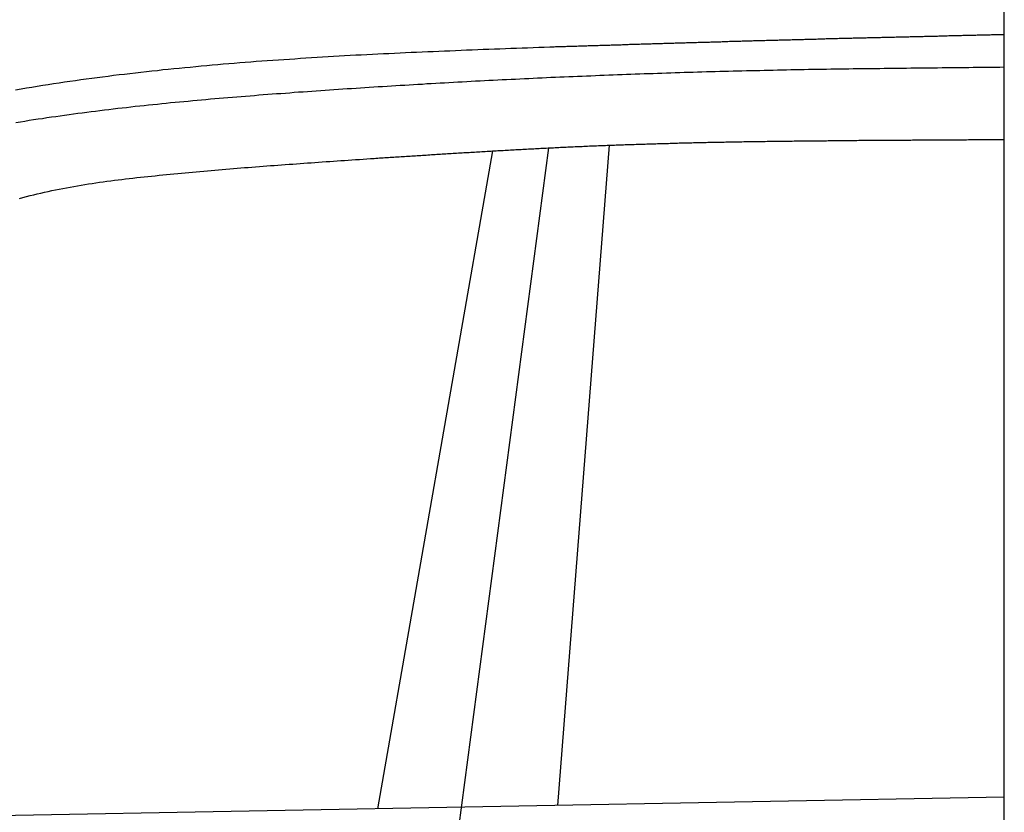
# Model space of a CAD drawing. Extents: x 1067 to 6773, y 5791 to 11816.
# Tile 36 of 56: x 3597 to 4448, y 9424 to 10110. Entities that reach past the tile are written whole.
import ezdxf

# ---------------------------------------------------------------- set-up
doc = ezdxf.new("R2010")
doc.units = 0
doc.layers.get('0').update_dxf_attribs({"linetype": 'CONTINUOUS'})
doc.layers.add('CAR', color=10, linetype='CONTINUOUS')

msp = doc.modelspace()

# ---------------------------------------------------------------- linework, layer by layer
msp.add_line((4447.57, 8072.48), (4447.57, 10169.48))
at = {"layer": 'CAR'}
for p, q in [((3976.18, 9410.86), (4053.92, 9998.74)), ((4061.85, 9430.17), (4106.57, 10001.07)), ((3906.33, 9427.28), (4005.72, 9996.13)), ((4447.57, 9437.33), (3056.4, 9411.5))]:
    msp.add_line(p, q, dxfattribs=at)
for points in [[(4054.89, 10086.1, 0), (4056.12, 10086.2, 0), (4057.35, 10086.2, 0), (4058.58, 10086.2, 0), (4059.81, 10086.3, 0), (4061.04, 10086.3, 0), (4062.27, 10086.3, 0), (4063.5, 10086.4, 0), (4064.73, 10086.4, 0), (4065.97, 10086.5, 0), (4067.2, 10086.5, 0), (4068.43, 10086.5, 0), (4069.66, 10086.6, 0), (4070.89, 10086.6, 0), (4072.12, 10086.7, 0), (4073.35, 10086.7, 0), (4074.58, 10086.7, 0), (4075.81, 10086.8, 0), (4077.04, 10086.8, 0), (4078.28, 10086.8, 0), (4079.51, 10086.9, 0), (4080.74, 10086.9, 0), (4081.97, 10087, 0), (4083.2, 10087, 0), (4084.43, 10087, 0), (4085.66, 10087.1, 0), (4086.89, 10087.1, 0), (4088.12, 10087.2, 0), (4089.35, 10087.2, 0), (4090.59, 10087.2, 0), (4091.82, 10087.3, 0), (4093.05, 10087.3, 0), (4094.28, 10087.3, 0), (4095.51, 10087.4, 0), (4096.74, 10087.4, 0), (4097.97, 10087.5, 0), (4099.2, 10087.5, 0), (4100.43, 10087.5, 0), (4101.66, 10087.6, 0), (4102.9, 10087.6, 0), (4104.13, 10087.7, 0), (4105.36, 10087.7, 0), (4106.59, 10087.7, 0), (4107.82, 10087.8, 0), (4109.05, 10087.8, 0), (4110.28, 10087.8, 0), (4111.51, 10087.9, 0), (4112.74, 10087.9, 0), (4113.97, 10088, 0), (4115.2, 10088, 0), (4116.44, 10088, 0), (4117.67, 10088.1, 0), (4118.9, 10088.1, 0), (4120.13, 10088.1, 0), (4121.36, 10088.2, 0), (4122.59, 10088.2, 0), (4123.82, 10088.3, 0), (4125.05, 10088.3, 0), (4126.28, 10088.3, 0), (4127.51, 10088.4, 0), (4128.75, 10088.4, 0), (4129.98, 10088.5, 0), (4131.21, 10088.5, 0), (4132.44, 10088.5, 0), (4133.67, 10088.6, 0), (4134.9, 10088.6, 0), (4136.13, 10088.6, 0), (4137.36, 10088.7, 0), (4138.59, 10088.7, 0), (4139.82, 10088.8, 0), (4141.06, 10088.8, 0), (4142.29, 10088.8, 0), (4143.52, 10088.9, 0), (4144.75, 10088.9, 0), (4145.98, 10088.9, 0), (4147.21, 10089, 0), (4148.44, 10089, 0), (4149.67, 10089.1, 0), (4150.9, 10089.1, 0), (4152.13, 10089.1, 0), (4153.37, 10089.2, 0), (4154.6, 10089.2, 0), (4155.83, 10089.2, 0), (4157.06, 10089.3, 0), (4158.29, 10089.3, 0), (4159.52, 10089.4, 0), (4160.75, 10089.4, 0), (4161.98, 10089.4, 0), (4163.21, 10089.5, 0), (4164.44, 10089.5, 0), (4165.68, 10089.5, 0), (4166.91, 10089.6, 0), (4168.14, 10089.6, 0), (4169.37, 10089.7, 0), (4170.6, 10089.7, 0), (4171.83, 10089.7, 0), (4173.06, 10089.8, 0), (4174.29, 10089.8, 0), (4175.52, 10089.8, 0), (4176.75, 10089.9, 0), (4177.99, 10089.9, 0), (4179.22, 10089.9, 0), (4180.45, 10090, 0), (4181.68, 10090, 0), (4182.91, 10090.1, 0), (4184.14, 10090.1, 0), (4185.37, 10090.1, 0), (4186.6, 10090.2, 0), (4187.83, 10090.2, 0), (4189.06, 10090.2, 0), (4190.29, 10090.3, 0), (4191.53, 10090.3, 0), (4192.76, 10090.3, 0), (4193.99, 10090.4, 0), (4195.22, 10090.4, 0), (4196.45, 10090.5, 0), (4197.68, 10090.5, 0), (4198.91, 10090.5, 0), (4200.14, 10090.6, 0), (4201.37, 10090.6, 0), (4202.6, 10090.6, 0), (4203.84, 10090.7, 0), (4205.07, 10090.7, 0), (4206.3, 10090.7, 0), (4207.53, 10090.8, 0), (4208.76, 10090.8, 0), (4209.99, 10090.9, 0), (4211.22, 10090.9, 0), (4212.45, 10090.9, 0), (4213.68, 10091, 0), (4214.91, 10091, 0), (4216.15, 10091, 0), (4217.38, 10091.1, 0), (4218.61, 10091.1, 0), (4219.84, 10091.1, 0), (4221.07, 10091.2, 0), (4222.3, 10091.2, 0), (4223.53, 10091.2, 0), (4224.76, 10091.3, 0), (4225.99, 10091.3, 0), (4227.22, 10091.3, 0), (4228.46, 10091.4, 0), (4229.69, 10091.4, 0), (4230.92, 10091.5, 0), (4232.15, 10091.5, 0), (4233.38, 10091.5, 0), (4234.61, 10091.6, 0), (4235.84, 10091.6, 0), (4237.07, 10091.6, 0), (4238.3, 10091.7, 0), (4239.53, 10091.7, 0), (4240.76, 10091.7, 0), (4242, 10091.8, 0), (4243.23, 10091.8, 0), (4244.46, 10091.8, 0), (4245.69, 10091.9, 0), (4246.92, 10091.9, 0), (4248.15, 10091.9, 0), (4249.38, 10092, 0), (4250.61, 10092, 0), (4251.84, 10092, 0), (4253.07, 10092.1, 0), (4254.31, 10092.1, 0), (4255.54, 10092.1, 0), (4256.77, 10092.2, 0), (4258, 10092.2, 0), (4259.23, 10092.2, 0), (4260.46, 10092.3, 0), (4261.69, 10092.3, 0), (4262.92, 10092.3, 0), (4264.15, 10092.4, 0), (4265.38, 10092.4, 0), (4266.62, 10092.4, 0), (4267.85, 10092.5, 0), (4269.08, 10092.5, 0), (4270.31, 10092.5, 0), (4271.54, 10092.6, 0), (4272.77, 10092.6, 0), (4274, 10092.6, 0), (4275.23, 10092.7, 0), (4276.46, 10092.7, 0), (4277.69, 10092.7, 0), (4278.92, 10092.8, 0), (4280.16, 10092.8, 0), (4281.39, 10092.8, 0), (4282.62, 10092.9, 0), (4283.85, 10092.9, 0), (4285.08, 10092.9, 0), (4286.31, 10093, 0), (4287.54, 10093, 0), (4288.77, 10093, 0), (4290, 10093.1, 0), (4291.23, 10093.1, 0), (4292.47, 10093.1, 0), (4293.7, 10093.2, 0), (4294.93, 10093.2, 0), (4296.16, 10093.2, 0), (4297.39, 10093.3, 0), (4298.62, 10093.3, 0), (4299.85, 10093.3, 0), (4301.08, 10093.4, 0), (4302.31, 10093.4, 0), (4303.54, 10093.4, 0), (4304.78, 10093.5, 0), (4306.01, 10093.5, 0), (4307.24, 10093.5, 0), (4308.47, 10093.5, 0), (4309.7, 10093.6, 0), (4310.93, 10093.6, 0), (4312.16, 10093.6, 0), (4313.39, 10093.7, 0), (4314.62, 10093.7, 0), (4315.85, 10093.7, 0), (4317.08, 10093.8, 0), (4318.32, 10093.8, 0), (4319.55, 10093.8, 0), (4320.78, 10093.9, 0), (4322.01, 10093.9, 0), (4323.24, 10093.9, 0), (4324.47, 10093.9, 0), (4325.7, 10094, 0), (4326.93, 10094, 0), (4328.16, 10094, 0), (4329.39, 10094.1, 0), (4330.63, 10094.1, 0), (4331.86, 10094.1, 0), (4333.09, 10094.2, 0), (4334.32, 10094.2, 0), (4335.55, 10094.2, 0), (4336.78, 10094.2, 0), (4338.01, 10094.3, 0), (4339.24, 10094.3, 0), (4340.47, 10094.3, 0), (4341.7, 10094.4, 0), (4342.94, 10094.4, 0), (4344.17, 10094.4, 0), (4345.4, 10094.5, 0), (4346.63, 10094.5, 0), (4347.86, 10094.5, 0), (4349.09, 10094.5, 0), (4350.32, 10094.6, 0), (4351.55, 10094.6, 0), (4352.78, 10094.6, 0), (4354.01, 10094.7, 0), (4355.24, 10094.7, 0), (4356.48, 10094.7, 0), (4357.71, 10094.8, 0), (4358.94, 10094.8, 0), (4360.17, 10094.8, 0), (4361.4, 10094.8, 0), (4362.63, 10094.9, 0), (4363.86, 10094.9, 0), (4365.09, 10094.9, 0), (4366.32, 10095, 0), (4367.55, 10095, 0), (4368.79, 10095, 0), (4370.02, 10095.1, 0), (4371.25, 10095.1, 0), (4372.48, 10095.1, 0), (4373.71, 10095.1, 0), (4374.94, 10095.2, 0), (4376.17, 10095.2, 0), (4377.4, 10095.2, 0), (4378.63, 10095.3, 0), (4379.86, 10095.3, 0), (4381.09, 10095.3, 0), (4382.33, 10095.4, 0), (4383.56, 10095.4, 0), (4384.79, 10095.4, 0), (4386.02, 10095.4, 0), (4387.25, 10095.5, 0), (4388.48, 10095.5, 0), (4389.71, 10095.5, 0), (4390.94, 10095.6, 0), (4392.17, 10095.6, 0), (4393.4, 10095.6, 0), (4394.64, 10095.7, 0), (4395.87, 10095.7, 0), (4397.1, 10095.7, 0), (4398.33, 10095.7, 0), (4399.56, 10095.8, 0), (4400.79, 10095.8, 0), (4402.02, 10095.8, 0), (4403.25, 10095.9, 0), (4404.48, 10095.9, 0), (4405.71, 10095.9, 0), (4406.94, 10096, 0), (4408.18, 10096, 0), (4409.41, 10096, 0), (4410.64, 10096, 0), (4411.87, 10096.1, 0), (4413.1, 10096.1, 0), (4414.33, 10096.1, 0), (4415.56, 10096.2, 0), (4416.79, 10096.2, 0), (4418.02, 10096.2, 0), (4419.25, 10096.3, 0), (4420.49, 10096.3, 0), (4421.72, 10096.3, 0), (4422.95, 10096.3, 0), (4424.18, 10096.4, 0), (4425.41, 10096.4, 0), (4426.64, 10096.4, 0), (4427.87, 10096.5, 0), (4429.1, 10096.5, 0), (4430.33, 10096.5, 0), (4431.56, 10096.6, 0), (4432.8, 10096.6, 0), (4434.03, 10096.6, 0), (4435.26, 10096.6, 0), (4436.49, 10096.7, 0), (4437.72, 10096.7, 0), (4438.95, 10096.7, 0), (4440.18, 10096.8, 0), (4441.41, 10096.8, 0), (4442.64, 10096.8, 0), (4443.87, 10096.9, 0), (4445.1, 10096.9, 0), (4446.34, 10096.9, 0), (4447.57, 10096.9, 0)], [(3593.28, 10049.1, 0), (3597.97, 10049.9, 0), (3602.65, 10050.7, 0), (3607.34, 10051.4, 0), (3612.03, 10052.2, 0), (3616.72, 10052.9, 0), (3621.41, 10053.7, 0), (3626.11, 10054.4, 0), (3630.81, 10055.1, 0), (3635.51, 10055.8, 0), (3640.21, 10056.4, 0), (3644.92, 10057.1, 0), (3649.63, 10057.8, 0), (3654.33, 10058.4, 0), (3659.05, 10059, 0), (3663.76, 10059.7, 0), (3668.47, 10060.3, 0), (3673.19, 10060.9, 0), (3677.91, 10061.5, 0), (3682.63, 10062.1, 0), (3687.36, 10062.6, 0), (3692.08, 10063.2, 0), (3696.81, 10063.7, 0), (3701.54, 10064.3, 0), (3706.27, 10064.8, 0), (3711, 10065.3, 0), (3715.74, 10065.8, 0), (3720.47, 10066.4, 0), (3725.21, 10066.8, 0), (3729.95, 10067.3, 0), (3734.69, 10067.8, 0), (3739.43, 10068.3, 0), (3744.18, 10068.7, 0), (3748.92, 10069.2, 0), (3753.67, 10069.6, 0), (3758.42, 10070, 0), (3763.17, 10070.5, 0), (3767.92, 10070.9, 0), (3772.68, 10071.3, 0), (3777.43, 10071.7, 0), (3782.19, 10072.1, 0), (3786.95, 10072.5, 0), (3791.71, 10072.9, 0), (3796.47, 10073.2, 0), (3801.23, 10073.6, 0), (3805.99, 10073.9, 0), (3810.76, 10074.3, 0), (3815.52, 10074.6, 0), (3820.29, 10075, 0), (3825.06, 10075.3, 0), (3829.83, 10075.6, 0), (3834.6, 10075.9, 0), (3839.37, 10076.3, 0), (3844.15, 10076.6, 0), (3848.92, 10076.9, 0), (3853.7, 10077.2, 0), (3858.47, 10077.4, 0), (3863.25, 10077.7, 0), (3868.03, 10078, 0), (3872.81, 10078.3, 0), (3877.59, 10078.5, 0), (3882.37, 10078.8, 0), (3887.15, 10079.1, 0), (3891.93, 10079.3, 0), (3896.72, 10079.6, 0), (3901.5, 10079.8, 0), (3906.29, 10080, 0), (3911.07, 10080.3, 0), (3915.86, 10080.5, 0), (3920.65, 10080.7, 0), (3925.43, 10081, 0), (3930.22, 10081.2, 0), (3935.01, 10081.4, 0), (3939.8, 10081.6, 0), (3944.59, 10081.8, 0), (3949.38, 10082, 0), (3954.18, 10082.2, 0), (3958.97, 10082.4, 0), (3963.76, 10082.6, 0), (3968.56, 10082.8, 0), (3973.35, 10083, 0), (3978.14, 10083.2, 0), (3982.94, 10083.4, 0), (3987.73, 10083.6, 0), (3992.53, 10083.8, 0), (3997.32, 10084, 0), (4002.12, 10084.2, 0), (4006.92, 10084.3, 0), (4011.71, 10084.5, 0), (4016.51, 10084.7, 0), (4021.31, 10084.9, 0), (4026.1, 10085.1, 0), (4030.9, 10085.2, 0), (4035.7, 10085.4, 0), (4040.49, 10085.6, 0), (4045.29, 10085.8, 0), (4050.09, 10085.9, 0), (4054.89, 10086.1, 0)], [(3593.52, 10020.7, 0), (3597.35, 10021.3, 0), (3601.18, 10022, 0), (3605.01, 10022.6, 0), (3608.84, 10023.2, 0), (3612.67, 10023.8, 0), (3616.49, 10024.3, 0), (3620.32, 10024.9, 0), (3624.14, 10025.5, 0), (3627.97, 10026, 0), (3631.79, 10026.6, 0), (3635.62, 10027.1, 0), (3639.44, 10027.6, 0), (3643.26, 10028.2, 0), (3647.08, 10028.7, 0), (3650.9, 10029.2, 0), (3654.72, 10029.7, 0), (3658.54, 10030.2, 0), (3662.36, 10030.6, 0), (3666.18, 10031.1, 0), (3670, 10031.6, 0), (3673.82, 10032.1, 0), (3677.63, 10032.5, 0), (3681.45, 10033, 0), (3685.27, 10033.4, 0), (3689.08, 10033.8, 0), (3692.9, 10034.3, 0), (3696.71, 10034.7, 0), (3700.53, 10035.1, 0), (3704.34, 10035.5, 0), (3708.15, 10035.9, 0), (3711.97, 10036.3, 0), (3715.78, 10036.7, 0), (3719.59, 10037.1, 0), (3723.41, 10037.5, 0), (3727.22, 10037.9, 0), (3731.03, 10038.2, 0), (3734.84, 10038.6, 0), (3738.66, 10039, 0), (3742.47, 10039.3, 0), (3746.28, 10039.7, 0), (3750.09, 10040, 0), (3753.9, 10040.4, 0), (3757.71, 10040.7, 0), (3761.53, 10041.1, 0), (3765.34, 10041.4, 0), (3769.15, 10041.7, 0), (3772.96, 10042, 0), (3776.77, 10042.4, 0), (3780.58, 10042.7, 0), (3784.4, 10043, 0), (3788.21, 10043.3, 0), (3792.02, 10043.6, 0), (3795.83, 10043.9, 0), (3799.65, 10044.2, 0), (3803.46, 10044.5, 0), (3807.27, 10044.8, 0), (3811.08, 10045.1, 0), (3814.9, 10045.4, 0), (3818.71, 10045.7, 0), (3822.53, 10045.9, 0), (3826.34, 10046.2, 0), (3830.15, 10046.5, 0), (3833.97, 10046.8, 0), (3837.79, 10047.1, 0), (3841.6, 10047.3, 0), (3845.42, 10047.6, 0), (3849.23, 10047.9, 0), (3853.05, 10048.1, 0), (3856.87, 10048.4, 0), (3860.69, 10048.7, 0), (3864.51, 10048.9, 0), (3868.32, 10049.2, 0), (3872.14, 10049.5, 0), (3875.96, 10049.7, 0), (3879.78, 10050, 0), (3883.6, 10050.2, 0), (3887.42, 10050.5, 0), (3891.24, 10050.7, 0), (3895.07, 10051, 0), (3898.89, 10051.2, 0), (3902.71, 10051.5, 0), (3906.53, 10051.7, 0), (3910.35, 10051.9, 0), (3914.18, 10052.2, 0), (3918, 10052.4, 0), (3921.83, 10052.7, 0), (3925.65, 10052.9, 0), (3929.47, 10053.1, 0), (3933.3, 10053.4, 0), (3937.12, 10053.6, 0), (3940.95, 10053.8, 0), (3944.78, 10054, 0), (3948.6, 10054.3, 0), (3952.43, 10054.5, 0), (3956.26, 10054.7, 0), (3960.08, 10054.9, 0), (3963.91, 10055.1, 0), (3967.74, 10055.3, 0), (3971.57, 10055.6, 0), (3975.39, 10055.8, 0), (3979.22, 10056, 0), (3983.05, 10056.2, 0), (3986.88, 10056.4, 0), (3990.71, 10056.6, 0), (3994.54, 10056.8, 0), (3998.37, 10057, 0), (4002.2, 10057.2, 0), (4006.03, 10057.4, 0), (4009.86, 10057.6, 0), (4013.69, 10057.8, 0), (4017.53, 10058, 0), (4021.36, 10058.2, 0), (4025.19, 10058.3, 0), (4029.02, 10058.5, 0), (4032.85, 10058.7, 0), (4036.69, 10058.9, 0), (4040.52, 10059.1, 0), (4044.35, 10059.2, 0), (4048.19, 10059.4, 0), (4052.02, 10059.6, 0), (4055.85, 10059.8, 0), (4059.69, 10059.9, 0), (4063.52, 10060.1, 0), (4067.36, 10060.3, 0), (4071.19, 10060.4, 0), (4075.03, 10060.6, 0), (4078.86, 10060.8, 0), (4082.7, 10060.9, 0), (4086.53, 10061.1, 0), (4090.37, 10061.2, 0), (4094.21, 10061.4, 0), (4098.04, 10061.5, 0), (4101.88, 10061.7, 0), (4105.72, 10061.8, 0), (4109.55, 10062, 0), (4113.39, 10062.1, 0), (4117.23, 10062.3, 0), (4121.06, 10062.4, 0), (4124.9, 10062.6, 0), (4128.74, 10062.7, 0), (4132.58, 10062.8, 0), (4136.42, 10063, 0), (4140.25, 10063.1, 0), (4144.09, 10063.2, 0), (4147.93, 10063.4, 0), (4151.77, 10063.5, 0), (4155.61, 10063.6, 0), (4159.45, 10063.7, 0), (4163.29, 10063.9, 0), (4167.13, 10064, 0), (4170.97, 10064.1, 0), (4174.81, 10064.2, 0), (4178.65, 10064.3, 0), (4182.49, 10064.5, 0), (4186.33, 10064.6, 0), (4190.17, 10064.7, 0), (4194.01, 10064.8, 0), (4197.85, 10064.9, 0), (4201.69, 10065, 0), (4205.53, 10065.1, 0), (4209.37, 10065.2, 0), (4213.21, 10065.3, 0), (4217.05, 10065.4, 0), (4220.89, 10065.5, 0), (4224.73, 10065.6, 0), (4228.57, 10065.7, 0), (4232.41, 10065.8, 0), (4236.25, 10065.8, 0), (4240.1, 10065.9, 0), (4243.94, 10066, 0), (4247.78, 10066.1, 0), (4251.62, 10066.2, 0), (4255.46, 10066.3, 0), (4259.3, 10066.3, 0), (4263.14, 10066.4, 0), (4266.99, 10066.5, 0), (4270.83, 10066.6, 0), (4274.67, 10066.6, 0), (4278.51, 10066.7, 0), (4282.35, 10066.8, 0), (4286.2, 10066.8, 0), (4290.04, 10066.9, 0), (4293.88, 10066.9, 0), (4297.72, 10067, 0), (4301.56, 10067.1, 0), (4305.41, 10067.1, 0), (4309.25, 10067.2, 0), (4313.09, 10067.2, 0), (4316.93, 10067.3, 0), (4320.78, 10067.3, 0), (4324.62, 10067.4, 0), (4328.46, 10067.4, 0), (4332.3, 10067.5, 0), (4336.14, 10067.5, 0), (4339.99, 10067.5, 0), (4343.83, 10067.6, 0), (4347.67, 10067.6, 0), (4351.51, 10067.7, 0), (4355.35, 10067.7, 0), (4359.2, 10067.8, 0), (4363.04, 10067.8, 0), (4366.88, 10067.9, 0), (4370.72, 10067.9, 0), (4374.57, 10067.9, 0), (4378.41, 10068, 0), (4382.25, 10068, 0), (4386.09, 10068.1, 0), (4389.93, 10068.1, 0), (4393.78, 10068.2, 0), (4397.62, 10068.2, 0), (4401.46, 10068.2, 0), (4405.3, 10068.3, 0), (4409.14, 10068.3, 0), (4412.99, 10068.4, 0), (4416.83, 10068.4, 0), (4420.67, 10068.5, 0), (4424.51, 10068.5, 0), (4428.36, 10068.6, 0), (4432.2, 10068.6, 0), (4436.04, 10068.6, 0), (4439.88, 10068.7, 0), (4443.72, 10068.7, 0), (4447.57, 10068.8, 0)], [(3903.06, 9989.73, 0), (3904.61, 9989.83, 0), (3906.16, 9989.93, 0), (3907.71, 9990.03, 0), (3909.26, 9990.13, 0), (3910.81, 9990.23, 0), (3912.35, 9990.33, 0), (3913.9, 9990.43, 0), (3915.45, 9990.53, 0), (3917, 9990.63, 0), (3918.55, 9990.73, 0), (3920.1, 9990.83, 0), (3921.65, 9990.93, 0), (3923.2, 9991.03, 0), (3924.75, 9991.13, 0), (3926.3, 9991.23, 0), (3927.85, 9991.33, 0), (3929.4, 9991.43, 0), (3930.95, 9991.52, 0), (3932.5, 9991.62, 0), (3934.05, 9991.72, 0), (3935.6, 9991.82, 0), (3937.15, 9991.92, 0), (3938.7, 9992.02, 0), (3940.24, 9992.12, 0), (3941.79, 9992.22, 0), (3943.34, 9992.32, 0), (3944.89, 9992.42, 0), (3946.44, 9992.51, 0), (3947.99, 9992.61, 0), (3949.54, 9992.71, 0), (3951.09, 9992.81, 0), (3952.64, 9992.91, 0), (3954.19, 9993, 0), (3955.74, 9993.1, 0), (3957.29, 9993.2, 0), (3958.84, 9993.3, 0), (3960.39, 9993.39, 0), (3961.94, 9993.49, 0), (3963.49, 9993.59, 0), (3965.04, 9993.68, 0), (3966.59, 9993.78, 0), (3968.14, 9993.88, 0), (3969.69, 9993.97, 0), (3971.23, 9994.07, 0), (3972.78, 9994.16, 0), (3974.33, 9994.26, 0), (3975.88, 9994.35, 0), (3977.43, 9994.45, 0), (3978.98, 9994.54, 0), (3980.53, 9994.64, 0), (3982.08, 9994.73, 0), (3983.63, 9994.82, 0), (3985.18, 9994.92, 0), (3986.73, 9995.01, 0), (3988.28, 9995.1, 0), (3989.83, 9995.2, 0), (3991.38, 9995.29, 0), (3992.93, 9995.38, 0), (3994.48, 9995.47, 0), (3996.03, 9995.57, 0), (3997.58, 9995.66, 0), (3999.13, 9995.75, 0), (4000.68, 9995.84, 0), (4002.23, 9995.93, 0), (4003.78, 9996.02, 0), (4005.33, 9996.11, 0), (4006.88, 9996.2, 0), (4008.43, 9996.29, 0), (4009.98, 9996.38, 0), (4011.53, 9996.47, 0), (4013.08, 9996.55, 0), (4014.63, 9996.64, 0), (4016.18, 9996.73, 0), (4017.73, 9996.82, 0), (4019.28, 9996.9, 0), (4020.83, 9996.99, 0), (4022.38, 9997.08, 0), (4023.93, 9997.16, 0), (4025.48, 9997.25, 0), (4027.03, 9997.33, 0), (4028.58, 9997.42, 0), (4030.13, 9997.5, 0), (4031.68, 9997.59, 0), (4033.23, 9997.67, 0), (4034.78, 9997.75, 0), (4036.33, 9997.84, 0), (4037.88, 9997.92, 0), (4039.43, 9998, 0), (4040.98, 9998.08, 0), (4042.53, 9998.16, 0), (4044.08, 9998.24, 0), (4045.63, 9998.32, 0), (4047.18, 9998.4, 0), (4048.73, 9998.48, 0), (4050.28, 9998.56, 0), (4051.83, 9998.64, 0), (4053.38, 9998.72, 0), (4054.93, 9998.79, 0), (4056.48, 9998.87, 0), (4058.03, 9998.95, 0), (4059.58, 9999.02, 0), (4061.13, 9999.1, 0), (4062.68, 9999.17, 0), (4064.23, 9999.25, 0), (4065.78, 9999.32, 0), (4067.33, 9999.4, 0), (4068.88, 9999.47, 0), (4070.43, 9999.54, 0), (4071.98, 9999.61, 0), (4073.53, 9999.68, 0), (4075.08, 9999.75, 0), (4076.63, 9999.83, 0), (4078.18, 9999.9, 0), (4079.73, 9999.96, 0), (4081.28, 10000, 0), (4082.83, 10000.1, 0), (4084.38, 10000.2, 0), (4085.93, 10000.2, 0), (4087.48, 10000.3, 0), (4089.04, 10000.4, 0), (4090.59, 10000.4, 0), (4092.14, 10000.5, 0), (4093.69, 10000.6, 0), (4095.24, 10000.6, 0), (4096.79, 10000.7, 0), (4098.34, 10000.8, 0), (4099.89, 10000.8, 0), (4101.44, 10000.9, 0), (4102.99, 10000.9, 0), (4104.54, 10001, 0), (4106.09, 10001.1, 0), (4107.64, 10001.1, 0), (4109.19, 10001.2, 0), (4110.75, 10001.2, 0), (4112.3, 10001.3, 0), (4113.85, 10001.3, 0), (4115.4, 10001.4, 0), (4116.95, 10001.5, 0), (4118.5, 10001.5, 0), (4120.05, 10001.6, 0), (4121.6, 10001.6, 0), (4123.15, 10001.7, 0), (4124.7, 10001.7, 0), (4126.25, 10001.8, 0), (4127.81, 10001.8, 0), (4129.36, 10001.9, 0), (4130.91, 10001.9, 0), (4132.46, 10002, 0), (4134.01, 10002, 0), (4135.56, 10002.1, 0), (4137.11, 10002.1, 0), (4138.66, 10002.2, 0), (4140.21, 10002.2, 0), (4141.77, 10002.3, 0), (4143.32, 10002.3, 0), (4144.87, 10002.4, 0), (4146.42, 10002.4, 0), (4147.97, 10002.5, 0), (4149.52, 10002.5, 0), (4151.07, 10002.6, 0), (4152.62, 10002.6, 0), (4154.18, 10002.6, 0), (4155.73, 10002.7, 0), (4157.28, 10002.7, 0), (4158.83, 10002.8, 0), (4160.38, 10002.8, 0), (4161.93, 10002.9, 0), (4163.48, 10002.9, 0), (4165.04, 10002.9, 0), (4166.59, 10003, 0), (4168.14, 10003, 0), (4169.69, 10003.1, 0), (4171.24, 10003.1, 0), (4172.79, 10003.1, 0), (4174.34, 10003.2, 0), (4175.9, 10003.2, 0), (4177.45, 10003.2, 0), (4179, 10003.3, 0), (4180.55, 10003.3, 0), (4182.1, 10003.4, 0), (4183.65, 10003.4, 0), (4185.21, 10003.4, 0), (4186.76, 10003.5, 0), (4188.31, 10003.5, 0), (4189.86, 10003.5, 0), (4191.41, 10003.6, 0), (4192.96, 10003.6, 0), (4194.52, 10003.6, 0), (4196.07, 10003.7, 0), (4197.62, 10003.7, 0), (4199.17, 10003.7, 0), (4200.72, 10003.8, 0), (4202.28, 10003.8, 0), (4203.83, 10003.8, 0), (4205.38, 10003.8, 0), (4206.93, 10003.9, 0), (4208.48, 10003.9, 0), (4210.03, 10003.9, 0), (4211.59, 10004, 0), (4213.14, 10004, 0), (4214.69, 10004, 0), (4216.24, 10004, 0), (4217.79, 10004.1, 0), (4219.35, 10004.1, 0), (4220.9, 10004.1, 0), (4222.45, 10004.2, 0), (4224, 10004.2, 0), (4225.55, 10004.2, 0), (4227.11, 10004.2, 0), (4228.66, 10004.3, 0), (4230.21, 10004.3, 0), (4231.76, 10004.3, 0), (4233.31, 10004.3, 0), (4234.87, 10004.4, 0), (4236.42, 10004.4, 0), (4237.97, 10004.4, 0), (4239.52, 10004.4, 0), (4241.07, 10004.4, 0), (4242.63, 10004.5, 0), (4244.18, 10004.5, 0), (4245.73, 10004.5, 0), (4247.28, 10004.5, 0), (4248.84, 10004.6, 0), (4250.39, 10004.6, 0), (4251.94, 10004.6, 0), (4253.49, 10004.6, 0), (4255.04, 10004.6, 0), (4256.6, 10004.7, 0), (4258.15, 10004.7, 0), (4259.7, 10004.7, 0), (4261.25, 10004.7, 0), (4262.81, 10004.7, 0), (4264.36, 10004.7, 0), (4265.91, 10004.8, 0), (4267.46, 10004.8, 0), (4269.02, 10004.8, 0), (4270.57, 10004.8, 0), (4272.12, 10004.8, 0), (4273.67, 10004.8, 0), (4275.22, 10004.9, 0), (4276.78, 10004.9, 0), (4278.33, 10004.9, 0), (4279.88, 10004.9, 0), (4281.43, 10004.9, 0), (4282.99, 10004.9, 0), (4284.54, 10005, 0), (4286.09, 10005, 0), (4287.64, 10005, 0), (4289.2, 10005, 0), (4290.75, 10005, 0), (4292.3, 10005, 0), (4293.85, 10005, 0), (4295.41, 10005.1, 0), (4296.96, 10005.1, 0), (4298.51, 10005.1, 0), (4300.06, 10005.1, 0), (4301.62, 10005.1, 0), (4303.17, 10005.1, 0), (4304.72, 10005.1, 0), (4306.27, 10005.1, 0), (4307.83, 10005.2, 0), (4309.38, 10005.2, 0), (4310.93, 10005.2, 0), (4312.48, 10005.2, 0), (4314.04, 10005.2, 0), (4315.59, 10005.2, 0), (4317.14, 10005.2, 0), (4318.69, 10005.2, 0), (4320.25, 10005.2, 0), (4321.8, 10005.3, 0), (4323.35, 10005.3, 0), (4324.91, 10005.3, 0), (4326.46, 10005.3, 0), (4328.01, 10005.3, 0), (4329.56, 10005.3, 0), (4331.12, 10005.3, 0), (4332.67, 10005.3, 0), (4334.22, 10005.3, 0), (4335.77, 10005.3, 0), (4337.33, 10005.4, 0), (4338.88, 10005.4, 0), (4340.43, 10005.4, 0), (4341.98, 10005.4, 0), (4343.54, 10005.4, 0), (4345.09, 10005.4, 0), (4346.64, 10005.4, 0), (4348.2, 10005.4, 0), (4349.75, 10005.4, 0), (4351.3, 10005.4, 0), (4352.85, 10005.5, 0), (4354.41, 10005.5, 0), (4355.96, 10005.5, 0), (4357.51, 10005.5, 0), (4359.06, 10005.5, 0), (4360.62, 10005.5, 0), (4362.17, 10005.5, 0), (4363.72, 10005.5, 0), (4365.27, 10005.5, 0), (4366.83, 10005.5, 0), (4368.38, 10005.6, 0), (4369.93, 10005.6, 0), (4371.49, 10005.6, 0), (4373.04, 10005.6, 0), (4374.59, 10005.6, 0), (4376.14, 10005.6, 0), (4377.7, 10005.6, 0), (4379.25, 10005.6, 0), (4380.8, 10005.6, 0), (4382.35, 10005.6, 0), (4383.91, 10005.6, 0), (4385.46, 10005.7, 0), (4387.01, 10005.7, 0), (4388.57, 10005.7, 0), (4390.12, 10005.7, 0), (4391.67, 10005.7, 0), (4393.22, 10005.7, 0), (4394.78, 10005.7, 0), (4396.33, 10005.7, 0), (4397.88, 10005.7, 0), (4399.43, 10005.7, 0), (4400.99, 10005.8, 0), (4402.54, 10005.8, 0), (4404.09, 10005.8, 0), (4405.64, 10005.8, 0), (4407.2, 10005.8, 0), (4408.75, 10005.8, 0), (4410.3, 10005.8, 0), (4411.86, 10005.8, 0), (4413.41, 10005.8, 0), (4414.96, 10005.8, 0), (4416.51, 10005.9, 0), (4418.07, 10005.9, 0), (4419.62, 10005.9, 0), (4421.17, 10005.9, 0), (4422.72, 10005.9, 0), (4424.28, 10005.9, 0), (4425.83, 10005.9, 0), (4427.38, 10005.9, 0), (4428.93, 10005.9, 0), (4430.49, 10005.9, 0), (4432.04, 10006, 0), (4433.59, 10006, 0), (4435.15, 10006, 0), (4436.7, 10006, 0), (4438.25, 10006, 0), (4439.8, 10006, 0), (4441.36, 10006, 0), (4442.91, 10006, 0), (4444.46, 10006, 0), (4446.01, 10006, 0), (4447.57, 10006.1, 0)], [(3596.52, 9955.01, 0), (3599.61, 9955.86, 0), (3602.7, 9956.68, 0), (3605.8, 9957.48, 0), (3608.91, 9958.25, 0), (3612.03, 9959.01, 0), (3615.15, 9959.74, 0), (3618.27, 9960.45, 0), (3621.41, 9961.15, 0), (3624.55, 9961.82, 0), (3627.69, 9962.47, 0), (3630.84, 9963.11, 0), (3634, 9963.73, 0), (3637.16, 9964.32, 0), (3640.33, 9964.91, 0), (3643.5, 9965.47, 0), (3646.67, 9966.02, 0), (3649.85, 9966.55, 0), (3653.04, 9967.07, 0), (3656.22, 9967.58, 0), (3659.41, 9968.07, 0), (3662.61, 9968.54, 0), (3665.8, 9969.01, 0), (3669, 9969.46, 0), (3672.21, 9969.9, 0), (3675.41, 9970.32, 0), (3678.62, 9970.74, 0), (3681.83, 9971.15, 0), (3685.04, 9971.54, 0), (3688.25, 9971.93, 0), (3691.47, 9972.31, 0), (3694.69, 9972.68, 0), (3697.9, 9973.04, 0), (3701.12, 9973.39, 0), (3704.34, 9973.74, 0), (3707.56, 9974.08, 0), (3710.78, 9974.42, 0), (3713.99, 9974.75, 0), (3717.21, 9975.07, 0), (3720.43, 9975.39, 0), (3723.65, 9975.71, 0), (3726.87, 9976.03, 0), (3730.08, 9976.34, 0), (3733.3, 9976.64, 0), (3736.51, 9976.95, 0), (3739.73, 9977.25, 0), (3742.94, 9977.55, 0), (3746.15, 9977.84, 0), (3749.36, 9978.13, 0), (3752.58, 9978.42, 0), (3755.79, 9978.7, 0), (3759, 9978.99, 0), (3762.21, 9979.27, 0), (3765.42, 9979.54, 0), (3768.62, 9979.82, 0), (3771.83, 9980.09, 0), (3775.04, 9980.36, 0), (3778.25, 9980.62, 0), (3781.45, 9980.89, 0), (3784.66, 9981.15, 0), (3787.87, 9981.41, 0), (3791.07, 9981.67, 0), (3794.28, 9981.92, 0), (3797.48, 9982.17, 0), (3800.68, 9982.42, 0), (3803.89, 9982.67, 0), (3807.09, 9982.92, 0), (3810.29, 9983.16, 0), (3813.49, 9983.41, 0), (3816.7, 9983.65, 0), (3819.9, 9983.89, 0), (3823.1, 9984.13, 0), (3826.3, 9984.36, 0), (3829.5, 9984.6, 0), (3832.7, 9984.83, 0), (3835.9, 9985.06, 0), (3839.1, 9985.29, 0), (3842.3, 9985.52, 0), (3845.5, 9985.75, 0), (3848.7, 9985.98, 0), (3851.9, 9986.2, 0), (3855.1, 9986.43, 0), (3858.29, 9986.65, 0), (3861.49, 9986.88, 0), (3864.69, 9987.1, 0), (3867.89, 9987.32, 0), (3871.09, 9987.54, 0), (3874.28, 9987.76, 0), (3877.48, 9987.98, 0), (3880.68, 9988.2, 0), (3883.88, 9988.42, 0), (3887.07, 9988.64, 0), (3890.27, 9988.86, 0), (3893.47, 9989.07, 0), (3896.66, 9989.29, 0), (3899.86, 9989.51, 0), (3903.06, 9989.73, 0)]]:
    msp.add_polyline3d(points, dxfattribs=at)

doc.saveas('drawing.dxf')
